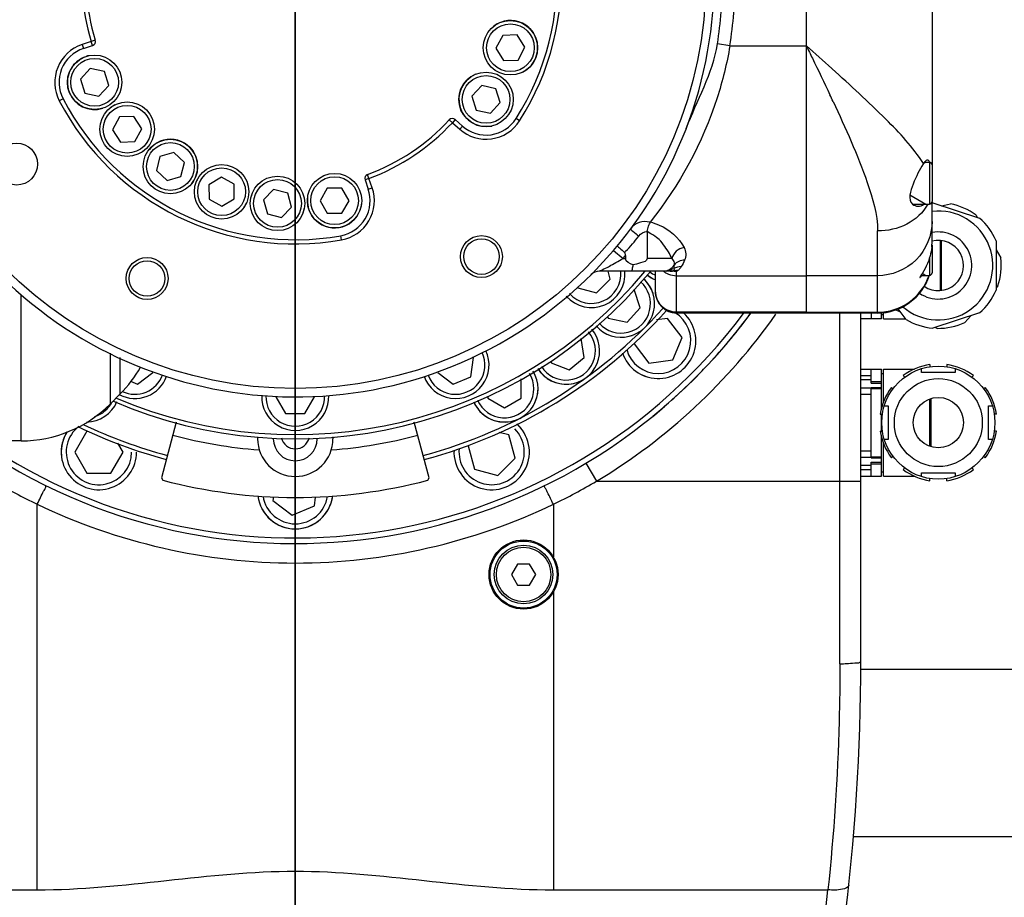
# Model space of a CAD drawing. Header units: millimetres. Extents: x 0 to 17835, y 0 to 12615.
# Tile 12 of 85: x 5727 to 5962, y 7820 to 8029. Entities that reach past the tile are written whole.
import ezdxf

# ---------------------------------------------------------------- set-up
doc = ezdxf.new("R2010")
doc.units = ezdxf.units.MM
doc.header["$LTSCALE"] = 980.925
doc.linetypes.add('CENTER', pattern=[0.6, 0.375, -0.075, 0.075, -0.075])
doc.layers.get('0').update_dxf_attribs({"linetype": 'CONTINUOUS'})
for name, color, linetype in [('204101000024_DXF_AXIS', 7, 'CONTINUOUS'), ('304102000093DXF_CONTINUOUS_LINE', 7, 'CONTINUOUS'), ('304103000038DXF_CONTINUOUS_LINE', 7, 'CONTINUOUS'), ('304103000039DXF_CONTINUOUS_LINE', 7, 'CONTINUOUS'), ('304103000041DXF_CONTINUOUS_LINE', 7, 'CONTINUOUS'), ('304103000042DXF_CONTINUOUS_LINE', 7, 'CONTINUOUS'), ('304104000324DXF_CONTINUOUS_LINE', 7, 'CONTINUOUS'), ('304104000340DXF_CONTINUOUS_LINE', 7, 'CONTINUOUS'), ('304301000079DXF_CONTINUOUS_LINE', 7, 'CONTINUOUS'), ('304304000080DXF_CONTINUOUS_LINE', 7, 'CONTINUOUS'), ('304304000082DXF_CONTINUOUS_LINE', 7, 'CONTINUOUS'), ('501023000035DXF_CONTINUOUS_LINE', 7, 'CONTINUOUS'), ('501023000049DXF_CONTINUOUS_LINE', 7, 'CONTINUOUS'), ('501023000100DXF_CONTINUOUS_LINE', 7, 'CONTINUOUS'), ('501023000123DXF_CONTINUOUS_LINE', 7, 'CONTINUOUS'), ('501023000159DXF_CONTINUOUS_LINE', 7, 'CONTINUOUS'), ('604006000004DXF_CONTINUOUS_LINE', 7, 'CONTINUOUS'), ('604006000005DXF_CONTINUOUS_LINE', 7, 'CONTINUOUS'), ('604006000008DXF_CONTINUOUS_LINE', 7, 'CONTINUOUS'), ('604007000001DXF_CONTINUOUS_LINE', 7, 'CONTINUOUS'), ('626001000004DXF_CONTINUOUS_LINE', 7, 'CONTINUOUS'), ('运动范围-老_DXF_DIMENSION', 7, 'CONTINUOUS')]:
    doc.layers.add(name, color=color, linetype=linetype)
doc.styles.get("Standard").update_dxf_attribs({"font": 'txt', "width": 0.7})
doc.dimstyles.new('DIMSTYLE_3', dxfattribs={"dimtxt": 135, "dimasz": 90, "dimexe": 1, "dimexo": 0, "dimgap": 2.25, "dimtad": 1, "dimdsep": 46, "dimtxsty": 'Standard', "dimblk": '_FILLED', "dimblk1": '_FILLED', "dimblk2": '_FILLED', "dimcen": 0.09, "dimclrt": 5, "dimazin": 2, "dimtp": 0.8, "dimtm": 0.8, "dimtfac": 1, "dimtofl": 0, "dimtmove": 0, "dimatfit": 3, "dimldrblk": '_FILLED', "dimfxl": 0, "dimtolj": 1, "dimarcsym": 0})

# ---------------------------------------------------------------- blocks, each defined once
blk = doc.blocks.new('_FILLED')
at = {"color": 0, "linetype": 'ByBlock'}
blk.add_solid([(0, 0), (-1, 0.1667), (-1, -0.1667)], dxfattribs=at)
blk = doc.blocks.new('*D3')
at = {"layer": '运动范围-老_DXF_DIMENSION', "color": 2, "linetype": 'Continuous', "transparency": 16777216}
for p, q in [((5377.39, 6235.98), (5377.39, 8447.51)), ((6272.39, 6734.48), (6272.39, 8447.51)), ((5377.39, 8432.51), (5824.89, 8432.51)), ((6272.39, 8432.51), (5824.89, 8432.51))]:
    blk.add_line(p, q, dxfattribs=at)
at = {"layer": '运动范围-老_DXF_DIMENSION', "color": 2, "linetype": 'Continuous', "transparency": 16777216, "xscale": 90, "yscale": 90, "zscale": 90}
for p, rotation in [((5377.39, 8432.51), 179.9999999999), ((6272.39, 8432.51), 359.9999999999)]:
    blk.add_blockref('_FILLED', p, dxfattribs=dict(at, rotation=rotation))
blk = doc.blocks.new('*D4')
at = {"layer": '运动范围-老_DXF_DIMENSION', "color": 2, "linetype": 'Continuous', "transparency": 16777216}
for p, q in [((5792.39, 7371.98), (5792.39, 8039.48)), ((6272.39, 6734.48), (6272.39, 7401.98)), ((5792.39, 7386.98), (6032.39, 7386.98)), ((6272.39, 7386.98), (6032.39, 7386.98))]:
    blk.add_line(p, q, dxfattribs=at)
at = {"layer": '运动范围-老_DXF_DIMENSION', "color": 2, "linetype": 'Continuous', "transparency": 16777216, "xscale": 90, "yscale": 90, "zscale": 90, "rotation": 180}
blk.add_blockref('_FILLED', (5792.39, 7386.98), dxfattribs=at)
at = {"layer": '运动范围-老_DXF_DIMENSION', "color": 2, "linetype": 'Continuous', "transparency": 16777216, "xscale": 90, "yscale": 90, "zscale": 90}
blk.add_blockref('_FILLED', (6272.39, 7386.98), dxfattribs=at)
blk = doc.blocks.new('*D5')
at = {"layer": '运动范围-老_DXF_DIMENSION', "color": 2, "linetype": 'Continuous', "transparency": 16777216}
for p, q in [((5792.39, 8039.48), (5792.39, 7371.98)), ((5377.39, 6235.98), (5377.39, 7401.98)), ((5584.89, 7386.98), (5020.53, 7386.98)), ((5377.39, 7386.98), (5584.89, 7386.98)), ((5792.39, 7386.98), (5584.89, 7386.98))]:
    blk.add_line(p, q, dxfattribs=at)
at = {"layer": '运动范围-老_DXF_DIMENSION', "color": 2, "linetype": 'Continuous', "transparency": 16777216, "xscale": 90, "yscale": 90, "zscale": 90, "rotation": 180}
blk.add_blockref('_FILLED', (5377.39, 7386.98), dxfattribs=at)
at = {"layer": '运动范围-老_DXF_DIMENSION', "color": 2, "linetype": 'Continuous', "transparency": 16777216, "xscale": 90, "yscale": 90, "zscale": 90}
blk.add_blockref('_FILLED', (5792.39, 7386.98), dxfattribs=at)

msp = doc.modelspace()

# ---------------------------------------------------------------- linework, layer by layer
at = {"layer": '204101000024_DXF_AXIS', "color": 7, "linetype": 'CENTER'}
msp.add_line((5792.391, 8039.479), (5792.391, 7979.479), dxfattribs=at)
at = {"layer": '304102000093DXF_CONTINUOUS_LINE', "color": 7, "linetype": 'Continuous'}
for p, q in [((5914.391, 7959.479), (5914.391, 8119.479)), ((5944.391, 8084.079), (5944.391, 7994.879)), ((5944.391, 7976.495), (5944.391, 7986.079)), ((5931.391, 7959.479), (5914.391, 7959.479))]:
    msp.add_line(p, q, dxfattribs=at)
at = {"layer": '304102000093DXF_CONTINUOUS_LINE', "color": 9, "linetype": 'Continuous'}
for p, q in [((5920.525, 8017.775), (5920.442, 8017.849)), ((5931.391, 7959.479), (5931.391, 7979.061)), ((5931.391, 7968.391), (5914.391, 7968.391)), ((5914.391, 7959.675), (5931.391, 7959.675))]:
    msp.add_line(p, q, dxfattribs=at)
for centre, radius, start, end in [((4734.628, 6696.695), 1775.276, 48.090107, 48.352049), ((5419.366, 7774.645), 553.884, 25.14244, 25.32629)]:
    msp.add_arc(centre, radius, start, end, dxfattribs=at)
at = {"layer": '304102000093DXF_CONTINUOUS_LINE', "color": 7, "linetype": 'Continuous'}
for centre, radius, start, end in [((5944.562, 7993.897), 2.544, 137.97356, 141.04963), ((5931.848, 7976.515), 12.543, 353.93181, 356.94724), ((5932.109, 7976.503), 12.282, 356.93588, 359.40218), ((5932.639, 7976.495), 11.752, 359.41358, 359.99887), ((5931.391, 7972.479), 13, 270, 342.12728)]:
    msp.add_arc(centre, radius, start, end, dxfattribs=at)
at = {"layer": '304102000093DXF_CONTINUOUS_LINE', "color": 9, "linetype": 'Continuous'}
for points, knots in [([(5914.391, 8023.256), (5914.871, 8022.267), (5916.759, 8018.382), (5918.637, 8014.492), (5920.014, 8011.582)], [0, 0, 0, 0, 0.2545014, 1, 1, 1, 1]), ([(5942.328, 7995.133), (5939.88, 7999.067), (5932.565, 8006.762), (5924.883, 8013.856), (5920.525, 8017.775)], [0, 0, 0, 0, 0.4415299, 1, 1, 1, 1]), ([(5920.772, 8009.974), (5923.743, 8003.642), (5928.202, 7993.736), (5931.391, 7983.007), (5931.391, 7979.061)], [0, 0, 0, 0, 0.6393142, 1, 1, 1, 1]), ([(5943.377, 7985.463), (5942.313, 7983.426), (5938.55, 7980.072), (5933.787, 7979.061), (5931.391, 7979.061)], [0, 0, 0, 0, 0.4895634, 1, 1, 1, 1]), ([(5944.391, 7981.359), (5944.391, 7978.049), (5941.609, 7971.15), (5934.706, 7968.391), (5931.391, 7968.391)], [0, 0, 0, 0, 0.4995661, 1, 1, 1, 1]), ([(5931.391, 7959.675), (5934.038, 7959.675), (5939.463, 7961.373), (5942.837, 7965.952), (5943.693, 7968.453)], [0, 0, 0, 0, 0.5003439, 1, 1, 1, 1])]:
    msp.add_open_spline(points, degree=3, knots=knots, dxfattribs=at)
at = {"layer": '304102000093DXF_CONTINUOUS_LINE', "color": 7, "linetype": 'Continuous'}
for points in [[(5943.304, 7995.979), (5943.059, 7995.979), (5942.837, 7995.782), (5942.673, 7995.6)], [(5943.819, 7995.531), (5943.724, 7995.738), (5943.532, 7995.979), (5943.304, 7995.979)], [(5939.727, 7985.476), (5940.078, 7985.159), (5940.584, 7984.979), (5941.058, 7984.979)], [(5941.058, 7984.979), (5941.539, 7984.979), (5942.035, 7985.156), (5942.428, 7985.433)]]:
    msp.add_open_spline(points, degree=3, dxfattribs=at)
for points, knots in [([(5942.328, 7995.133), (5941.367, 7993.585), (5939.959, 7990.92), (5938.543, 7986.543), (5939.727, 7985.476)], [0, 0, 0, 0, 0.5334509, 1, 1, 1, 1]), ([(5942.584, 7995.496), (5942.539, 7995.441), (5942.45, 7995.322), (5942.369, 7995.198), (5942.328, 7995.133)], [0, 0, 0, 0, 0.4784984, 1, 1, 1, 1]), ([(5944.321, 7975.189), (5944.246, 7974.49), (5943.799, 7972.093), (5942.663, 7969.89), (5941.737, 7968.436)], [0, 0, 0, 0, 0.2895572, 1, 1, 1, 1]), ([(5941.737, 7968.436), (5941.666, 7968.325), (5941.627, 7968.254), (5941.459, 7967.979), (5941.5, 7967.979)], [0, 0, 0, 0, 0.7660174, 1, 1, 1, 1]), ([(5941.5, 7967.979), (5941.522, 7967.979), (5941.714, 7968.146), (5941.858, 7968.306), (5941.991, 7968.469)], [0, 0, 0, 0, 0.0969014, 1, 1, 1, 1])]:
    msp.add_open_spline(points, degree=3, knots=knots, dxfattribs=at)
at = {"layer": '304103000038DXF_CONTINUOUS_LINE', "color": 9, "linetype": 'Continuous'}
for p, q in [((5922.391, 7875.752), (5922.391, 7959.479)), ((5861.73, 7923.647), (5864.298, 7919.357)), ((5864.298, 7919.357), (5927.391, 7919.357)), ((5730.781, 7821.839), (5730.781, 7913.855)), ((5854, 7913.855), (5854, 7901.265)), ((5854, 7892.893), (5854, 7821.839)), ((5680.391, 7821.839), (5730.781, 7821.839)), ((5854, 7821.839), (5919.543, 7821.839))]:
    msp.add_line(p, q, dxfattribs=at)
at = {"layer": '304103000038DXF_CONTINUOUS_LINE', "color": 7, "linetype": 'Continuous'}
msp.add_line((5927.391, 7876.479), (5927.391, 7959.479), dxfattribs=at)
msp.add_circle((5846.891, 7897.079), 8.25, dxfattribs=at)
at = {"layer": '304103000038DXF_CONTINUOUS_LINE', "color": 9, "linetype": 'Continuous'}
for centre, radius, start, end in [((5792.391, 8039.479), 140, 300.90565, 325.02138), ((5791.923, 8040.697), 140.809, 239.51242, 244.26464), ((5792.859, 8040.697), 140.809, 295.73533, 300.48762), ((5415.41, 7875.54), 506.986, 345.53919, 353.91962)]:
    msp.add_arc(centre, radius, start, end, dxfattribs=at)
at = {"layer": '304103000038DXF_CONTINUOUS_LINE', "color": 7, "linetype": 'Continuous'}
for centre, radius, start, end in [((5792.731, 8039.135), 134.526, 322.814, 323.63355), ((5793.274, 8038.717), 133.841, 319.60837, 322.81598), ((5793.197, 8038.803), 133.955, 316.18056, 319.34924), ((5793.722, 8038.344), 133.258, 319.35185, 319.6056), ((5792.617, 8039.354), 134.755, 314.38635, 316.18196), ((5792.225, 8039.758), 135.318, 311.26914, 314.38552), ((5792.024, 8039.985), 135.622, 309.19617, 311.26965), ((5792.673, 8038.912), 134.364, 296.85837, 297.16797), ((5792.584, 8039.087), 134.56, 297.16804, 297.76983), ((5427.391, 7876.479), 500, 345.36651, 360)]:
    msp.add_arc(centre, radius, start, end, dxfattribs=at)
at = {"layer": '304103000038DXF_CONTINUOUS_LINE', "color": 9, "linetype": 'Continuous'}
for points, knots in [([(5730.781, 7913.855), (5731.048, 7914.399), (5731.575, 7915.392), (5732.199, 7916.941), (5732.769, 7917.503), (5732.879, 7918.304), (5732.982, 7918.254)], [0, 0, 0, 0, 0.369598, 0.7080384, 0.9298998, 1, 1, 1, 1]), ([(5852.253, 7917.382), (5852.141, 7917.605), (5851.948, 7917.737), (5851.87, 7918.288), (5851.8, 7918.254)], [0, 0, 0, 0, 0.7621344, 1, 1, 1, 1]), ([(5854, 7913.855), (5853.543, 7914.788), (5852.963, 7915.965), (5852.376, 7917.138), (5852.253, 7917.382)], [0, 0, 0, 0, 0.7915985, 1, 1, 1, 1]), ([(5730.781, 7913.855), (5749.771, 7904.744), (5792.387, 7894.914), (5835.017, 7904.731), (5854, 7913.855)], [0, 0, 0, 0, 0.4999931, 1, 1, 1, 1]), ([(5922.391, 7875.752), (5923.571, 7875.752), (5924.771, 7876.016), (5927.391, 7875.962), (5927.391, 7876.479)], [0, 0, 0, 0, 0.6953221, 1, 1, 1, 1]), ([(5922.391, 7875.752), (5922.391, 7871.181), (5922.15, 7853.18), (5920.958, 7835.193), (5919.543, 7821.839)], [0, 0, 0, 0, 0.2539604, 1, 1, 1, 1]), ([(5730.781, 7821.839), (5751.371, 7821.839), (5792.391, 7830.738), (5833.41, 7821.839), (5854, 7821.839)], [0, 0, 0, 0, 0.5, 1, 1, 1, 1]), ([(5924.515, 7822.928), (5924.45, 7822.335), (5922.208, 7821.665), (5920.694, 7821.728), (5919.543, 7821.839)], [0, 0, 0, 0, 0.3402453, 1, 1, 1, 1])]:
    msp.add_open_spline(points, degree=3, knots=knots, dxfattribs=at)
at = {"layer": '304103000039DXF_CONTINUOUS_LINE', "color": 7, "linetype": 'Continuous'}
for radius, start, end in [(135, 235.04298, 323.6374), (133.658, 235.94426, 323.19172)]:
    msp.add_arc((5792.391, 8039.479), radius, start, end, dxfattribs=at)
at = {"layer": '304103000041DXF_CONTINUOUS_LINE', "color": 9, "linetype": 'Continuous'}
for p, q in [((5726.964, 7928.979), (5726.964, 7963.892)), ((5748.177, 7949.924), (5748.177, 7937.766)), ((5750.604, 7940.192), (5750.604, 7948.851))]:
    msp.add_line(p, q, dxfattribs=at)
at = {"layer": '304103000041DXF_CONTINUOUS_LINE', "color": 7, "linetype": 'Continuous'}
for p, q in [((5750.604, 7940.192), (5748.177, 7937.766)), ((5726.964, 7928.979), (5703.291, 7928.979))]:
    msp.add_line(p, q, dxfattribs=at)
for centre, radius, start, end in [((5792.391, 8039.479), 110, 246.74752, 320.42141), ((5792.391, 8039.479), 109, 246.95534, 319.96519), ((5729.391, 7961.405), 30, 315, 330.36107), ((5726.964, 7958.979), 30, 270, 315)]:
    msp.add_arc(centre, radius, start, end, dxfattribs=at)
at = {"layer": '304103000042DXF_CONTINUOUS_LINE', "color": 7, "linetype": 'Continuous'}
for p, q in [((5914.391, 7959.481), (5914.391, 8119.477)), ((5876.405, 7978.921), (5876.398, 7978.856)), ((5876.398, 7978.856), (5876.398, 7972.479)), ((5871.237, 7973.205), (5871.237, 7972.479)), ((5882.791, 7970.849), (5882.846, 7970.926)), ((5882.802, 7970.872), (5882.802, 7970.866)), ((5881.869, 7969.479), (5865.054, 7969.479)), ((5878.391, 7964.481), (5878.391, 7969.479)), ((5883.116, 7969.542), (5883.059, 7969.544)), ((5883.336, 7969.49), (5883.37, 7969.477)), ((5914.391, 7959.479), (5883.391, 7959.479))]:
    msp.add_line(p, q, dxfattribs=at)
at = {"layer": '304103000042DXF_CONTINUOUS_LINE', "color": 9, "linetype": 'Continuous'}
for p, q in [((5896.13, 8023.256), (5893.166, 8023.72)), ((5896.13, 8023.256), (5914.391, 8023.256)), ((5868.343, 7974.43), (5870.621, 7972.479)), ((5870.621, 7972.479), (5871.237, 7972.479)), ((5882.298, 7972.479), (5876.398, 7972.479)), ((5883.077, 7969.581), (5883.107, 7969.556)), ((5883.107, 7969.556), (5883.116, 7969.542)), ((5883.391, 7969.482), (5883.475, 7969.502)), ((5883.391, 7959.479), (5883.391, 7969.482)), ((5883.391, 7968.391), (5914.391, 7968.391)), ((5914.391, 7959.675), (5883.391, 7959.675))]:
    msp.add_line(p, q, dxfattribs=at)
at = {"layer": '304103000042DXF_CONTINUOUS_LINE', "color": 7, "linetype": 'Continuous'}
for points in [[(5871.237, 7973.205), (5871.222, 7973.436), (5871.176, 7973.637), (5871.098, 7973.801), (5870.996, 7973.922)], [(5883.059, 7969.544), (5882.975, 7969.544), (5882.808, 7969.534), (5882.629, 7969.518)], [(5883.116, 7969.542), (5883.176, 7969.535), (5883.226, 7969.526), (5883.269, 7969.516), (5883.304, 7969.503), (5883.336, 7969.49)]]:
    msp.add_lwpolyline(points, dxfattribs=at)
at = {"layer": '304103000042DXF_CONTINUOUS_LINE', "color": 9, "linetype": 'Continuous'}
msp.add_lwpolyline([(5883.475, 7969.502), (5883.564, 7969.531), (5883.647, 7969.568), (5883.719, 7969.609)], dxfattribs=at)
at = {"layer": '304103000042DXF_CONTINUOUS_LINE', "color": 7, "linetype": 'Continuous'}
for centre, radius, start, end in [((5792.391, 8039.479), 102, 351.11197, 359.71914), ((5865.054, 7966.479), 3, 90, 134.86768), ((5883.391, 7964.479), 5, 180, 270)]:
    msp.add_arc(centre, radius, start, end, dxfattribs=at)
at = {"layer": '304103000042DXF_CONTINUOUS_LINE', "color": 9, "linetype": 'Continuous'}
for centre, radius, start, end in [((5792.391, 8039.479), 105, 351.11196, 359.72716), ((5792.391, 8039.479), 103, 319.42179, 319.9512), ((5794.712, 8037.542), 99.33, 320.17184, 320.39093), ((5884.768, 7969.585), 2.365, 145.05484, 146.53907), ((5881.617, 7971.252), 1.232, 342.90032, 344.8327), ((5883.373, 7973.372), 4.976, 231.85708, 234.05243), ((5883.378, 7973.379), 4.985, 234.05699, 238.90908), ((5883.391, 7973.401), 5.01, 238.90729, 247.90536), ((5883.393, 8002.896), 33.421, 269.00284, 269.99678), ((5883.517, 7966.883), 2.734, 85.77808, 99.26753)]:
    msp.add_arc(centre, radius, start, end, dxfattribs=at)
for points, knots in [([(5896.13, 8023.256), (5895.427, 8019.039), (5891.675, 8003.983), (5884.158, 7989.899), (5877.071, 7981.208)], [0, 0, 0, 0, 0.2759914, 1, 1, 1, 1]), ([(5872.511, 7979.639), (5872.359, 7979.436), (5873.511, 7978.708), (5873.886, 7978.219), (5874.371, 7977.844)], [0, 0, 0, 0, 0.292795, 1, 1, 1, 1]), ([(5877.069, 7981.205), (5876.22, 7981.343), (5874.448, 7981.404), (5873.002, 7980.297), (5872.511, 7979.639)], [0, 0, 0, 0, 0.5116297, 1, 1, 1, 1]), ([(5877.071, 7981.209), (5877.822, 7981.022), (5881.095, 7979.976), (5883.925, 7977.45), (5885.186, 7975.106)], [0, 0, 0, 0, 0.2251486, 1, 1, 1, 1]), ([(5882.298, 7972.479), (5882.058, 7973.028), (5881.493, 7974.159), (5880.129, 7975.981), (5879.295, 7977.279), (5875.681, 7979.348), (5876.398, 7978.856)], [0, 0, 0, 0, 0.2026535, 0.4365138, 0.7060971, 1, 1, 1, 1]), ([(5865.054, 7969.479), (5864.736, 7969.43), (5866.615, 7970.172), (5867.605, 7970.866), (5869.559, 7971.859), (5870.621, 7972.479)], [0, 0, 0, 0, 0.1526404, 0.4165606, 1, 1, 1, 1]), ([(5882.299, 7972.479), (5882.419, 7972.344), (5882.755, 7971.905), (5882.905, 7971.292), (5882.806, 7970.93)], [0, 0, 0, 0, 0.3240899, 1, 1, 1, 1]), ([(5882.751, 7970.408), (5882.753, 7970.349), (5882.748, 7970.252), (5882.72, 7970.104), (5882.764, 7970.078)], [0, 0, 0, 0, 0.5338984, 1, 1, 1, 1]), ([(5882.802, 7970.866), (5882.791, 7970.785), (5882.748, 7970.635), (5882.748, 7970.48), (5882.751, 7970.408)], [0, 0, 0, 0, 0.5337361, 1, 1, 1, 1]), ([(5882.764, 7970.078), (5882.779, 7970.013), (5882.823, 7969.883), (5882.893, 7969.76), (5882.941, 7969.71)], [0, 0, 0, 0, 0.4905011, 1, 1, 1, 1]), ([(5882.795, 7970.889), (5882.798, 7970.889), (5882.804, 7970.884), (5882.803, 7970.877), (5882.802, 7970.872)], [0, 0, 0, 0, 0.3800814, 1, 1, 1, 1]), ([(5884.519, 7970.553), (5884.433, 7970.419), (5884.205, 7970.077), (5883.935, 7969.745), (5883.719, 7969.609)], [0, 0, 0, 0, 0.3835443, 1, 1, 1, 1]), ([(5882.811, 7969.479), (5882.744, 7969.481), (5882.601, 7969.484), (5882.458, 7969.49), (5882.382, 7969.495)], [0, 0, 0, 0, 0.4683157, 1, 1, 1, 1]), ([(5882.941, 7969.71), (5882.963, 7969.688), (5883.01, 7969.647), (5883.057, 7969.605), (5883.077, 7969.581)], [0, 0, 0, 0, 0.500215, 1, 1, 1, 1]), ([(5883.391, 7959.675), (5882.116, 7959.675), (5879.461, 7960.736), (5878.391, 7963.39), (5878.391, 7964.663)], [0, 0, 0, 0, 0.5004338, 1, 1, 1, 1])]:
    msp.add_open_spline(points, degree=3, knots=knots, dxfattribs=at)
at = {"layer": '304103000042DXF_CONTINUOUS_LINE', "color": 7, "linetype": 'Continuous'}
for points in [[(5885.699, 8003.514), (5888.282, 8010.214), (5892.056, 8016.625), (5893.166, 8023.72)], [(5872.957, 7970.968), (5872.236, 7971.22), (5871.237, 7971.716), (5871.237, 7972.479)]]:
    msp.add_open_spline(points, degree=3, dxfattribs=at)
for points, knots in [([(5876.404, 7978.921), (5876.488, 7979.345), (5876.641, 7979.992), (5876.904, 7980.671), (5877.163, 7981.075), (5877.069, 7981.205)], [0, 0, 0, 0, 0.5437573, 0.7980699, 1, 1, 1, 1]), ([(5869.356, 7975.632), (5869.21, 7975.457), (5870.265, 7974.764), (5870.568, 7974.292), (5870.996, 7973.922)], [0, 0, 0, 0, 0.2866923, 1, 1, 1, 1]), ([(5876.398, 7972.479), (5876.398, 7971.848), (5874.629, 7971.392), (5873.587, 7971.081), (5872.957, 7970.968)], [0, 0, 0, 0, 0.4963047, 1, 1, 1, 1]), ([(5872.957, 7970.968), (5872.924, 7970.601), (5872.851, 7970.204), (5872.713, 7969.479), (5872.56, 7969.479)], [0, 0, 0, 0, 0.7074516, 1, 1, 1, 1]), ([(5881.869, 7969.479), (5881.994, 7969.479), (5882.249, 7969.486), (5882.502, 7969.505), (5882.629, 7969.518)], [0, 0, 0, 0, 0.4957734, 1, 1, 1, 1])]:
    msp.add_open_spline(points, degree=3, knots=knots, dxfattribs=at)
at = {"layer": '304103000042DXF_CONTINUOUS_LINE', "color": 9, "linetype": 'Continuous'}
for points in [[(5871.237, 7974.215), (5872.407, 7975.303), (5873.399, 7976.575), (5874.371, 7977.844)], [(5874.371, 7977.844), (5874.83, 7978.459), (5875.638, 7978.959), (5876.404, 7978.921)], [(5885.186, 7975.105), (5883.894, 7974.951), (5882.484, 7973.767), (5882.299, 7972.479)], [(5885.186, 7975.106), (5885.663, 7974.219), (5885.771, 7972.996), (5885.333, 7972.09)], [(5880.257, 7969.479), (5881.224, 7969.479), (5882.283, 7970.068), (5882.795, 7970.889)], [(5881.004, 7969.479), (5881.563, 7969.479), (5882.323, 7969.656), (5882.531, 7970.175)], [(5884.519, 7970.553), (5883.914, 7970.582), (5883.268, 7970.415), (5882.764, 7970.078)], [(5885.333, 7972.089), (5884.416, 7972.146), (5883.355, 7971.693), (5882.829, 7970.94)], [(5885.333, 7972.09), (5885.085, 7971.566), (5884.82, 7971.048), (5884.519, 7970.553)], [(5881.506, 7968.758), (5882.099, 7968.518), (5882.751, 7968.391), (5883.391, 7968.391)]]:
    msp.add_open_spline(points, degree=3, dxfattribs=at)
at = {"layer": '304104000324DXF_CONTINUOUS_LINE', "color": 7, "linetype": 'Continuous'}
for p, q in [((5763.98, 7933.45), (5760.427, 7920.188)), ((5824.355, 7920.188), (5820.801, 7933.45)), ((5783.391, 7929.941), (5783.391, 7929.479)), ((5801.391, 7929.941), (5801.391, 7929.479)), ((5760.427, 7920.188), (5760.782, 7919.575)), ((5823.999, 7919.575), (5824.355, 7920.188))]:
    msp.add_line(p, q, dxfattribs=at)
for centre, radius, start, end in [((5792.391, 8039.479), 113, 255, 265.63828), ((5792.391, 8039.479), 113, 274.36172, 285), ((5792.391, 7929.479), 9, 180, 360), ((5792.391, 7929.479), 5.25, 180, 360), ((5792.391, 8039.479), 124, 255.23197, 284.76803)]:
    msp.add_arc(centre, radius, start, end, dxfattribs=at)
at = {"layer": '304104000340DXF_CONTINUOUS_LINE', "color": 7, "linetype": 'Continuous'}
for p, q in [((5743.703, 8024.296), (5741.487, 8023.557)), ((5741.803, 8022.608), (5744.02, 8023.347)), ((5832.295, 8004.104), (5830.547, 8005.654)), ((5829.883, 8004.906), (5831.632, 8003.356)), ((5809.039, 7991.283), (5809.802, 7989.075)), ((5810.747, 7989.401), (5809.984, 7991.61))]:
    msp.add_line(p, q, dxfattribs=at)
at = {"layer": '304104000340DXF_CONTINUOUS_LINE', "color": 9, "linetype": 'Continuous'}
for p, q in [((5744.658, 8024.593), (5743.703, 8024.296)), ((5744.02, 8023.347), (5743.703, 8024.296)), ((5741.487, 8023.557), (5741.803, 8022.608)), ((5736.952, 8010.62), (5736.065, 8010.158)), ((5829.883, 8004.906), (5829.148, 8005.584)), ((5830.547, 8005.654), (5829.883, 8004.906)), ((5845.946, 8005.36), (5845.103, 8005.898)), ((5831.632, 8003.356), (5832.295, 8004.104)), ((5809.984, 7991.61), (5809.039, 7991.283)), ((5809.984, 7991.61), (5809.639, 7992.548)), ((5809.802, 7989.075), (5810.747, 7989.401)), ((5803.417, 7976.944), (5803.244, 7977.928))]:
    msp.add_line(p, q, dxfattribs=at)
at = {"layer": '304104000340DXF_CONTINUOUS_LINE', "color": 7, "linetype": 'Continuous'}
for centre, radius in [((5792.391, 8039.479), 98), ((5725.873, 7995.033), 5), ((5836.836, 7972.961), 5), ((5836.836, 7972.961), 4.25), ((5757.008, 7967.729), 5), ((5757.008, 7967.729), 4.25)]:
    msp.add_circle(centre, radius, dxfattribs=at)
for centre, radius, start, end in [((5792.391, 8039.479), 100, 34.13654, 33.36346), ((5792.391, 8039.479), 62.5, 327.5, 40), ((5792.391, 8039.479), 63.5, 327.5, 40), ((5792.391, 8039.479), 51, 170.17996, 197.32004), ((5792.391, 8039.479), 50, 170.17996, 197.32004), ((5743.703, 8024.296), 1, 288.44356, 17.32004), ((5744.492, 8014.545), 9.5, 108.44356, 207.5), ((5744.492, 8014.545), 8.5, 108.44356, 207.5), ((5792.391, 8039.479), 63.5, 207.5, 280), ((5792.391, 8039.479), 62.5, 207.5, 280), ((5792.391, 8039.479), 50, 290.17996, 317.32004), ((5829.883, 8004.906), 1, 48.44356, 137.32004), ((5837.934, 8010.465), 9.5, 228.44356, 327.5), ((5837.934, 8010.465), 8.5, 228.44356, 327.5), ((5792.391, 8039.479), 51, 290.17996, 317.32004), ((5809.984, 7991.61), 1, 110.17996, 199.05644), ((5801.768, 7986.299), 8.5, 280, 19.05644), ((5801.768, 7986.299), 9.5, 280, 19.05644)]:
    msp.add_arc(centre, radius, start, end, dxfattribs=at)
at = {"layer": '304301000079DXF_CONTINUOUS_LINE', "color": 7, "linetype": 'Continuous'}
for centre, radius, start, end in [((5792.391, 8039.479), 118, 285.00054, 318.10347), ((5792.391, 8039.479), 119, 285.00099, 318.13986), ((5792.391, 8039.479), 118, 244.58967, 254.99926), ((5792.391, 8039.479), 119, 244.22812, 254.99901), ((5792.391, 7930.479), 3.4, 193.01851, 346.98635)]:
    msp.add_arc(centre, radius, start, end, dxfattribs=at)
at = {"layer": '304304000080DXF_CONTINUOUS_LINE', "color": 7, "linetype": 'Continuous'}
for p, q in [((5927.305, 7874.479), (6095.391, 7874.479)), ((6095.391, 7834.479), (5925.602, 7834.479))]:
    msp.add_line(p, q, dxfattribs=at)
at = {"layer": '304304000082DXF_CONTINUOUS_LINE', "color": 7, "linetype": 'Continuous'}
for p, q in [((5944.564, 7985.77), (5955.746, 7982.137)), ((5946.638, 7985.096), (5948.772, 7985.55)), ((5954.902, 7982.82), (5955.193, 7982.317)), ((5946.294, 7976.815), (5946.294, 7964.843)), ((5946.572, 7976.731), (5946.572, 7964.927)), ((5959.691, 7976.708), (5959.691, 7964.95)), ((5959.691, 7974.527), (5960.781, 7972.638)), ((5960.08, 7965.964), (5959.691, 7965.532)), ((5929.891, 7959.479), (5929.891, 7958.079)), ((5932.291, 7958.079), (5932.291, 7959.443)), ((5932.791, 7959.079), (5932.291, 7959.079)), ((5932.791, 7958.079), (5932.791, 7959.637)), ((5936.9, 7959.726), (5935.649, 7960.283)), ((5938.182, 7957.961), (5936.324, 7960.519)), ((5955.746, 7959.521), (5944.564, 7955.888)), ((5953.672, 7958.847), (5952.212, 7957.226)), ((5932.291, 7958.079), (5927.391, 7958.079)), ((5932.791, 7958.079), (5938.096, 7958.079)), ((5945.648, 7955.831), (5945.117, 7956.067)), ((5943.891, 7947.185), (5943.891, 7946.629)), ((5947.891, 7947.185), (5947.891, 7946.629)), ((5927.391, 7946.079), (5932.291, 7946.079)), ((5929.891, 7942.773), (5929.891, 7946.079)), ((5932.291, 7936.441), (5932.291, 7946.079)), ((5932.291, 7945.079), (5932.791, 7945.079)), ((5932.791, 7938.161), (5932.791, 7946.079)), ((5932.791, 7946.079), (5940.214, 7946.079)), ((5937.9, 7944.148), (5937.507, 7944.541)), ((5941.891, 7945.329), (5941.891, 7946.223)), ((5949.891, 7945.329), (5941.891, 7945.329)), ((5949.891, 7946.223), (5949.891, 7945.329)), ((5953.881, 7944.148), (5954.274, 7944.541)), ((5929.891, 7941.579), (5927.391, 7941.579)), ((5929.891, 7924.91), (5929.891, 7941.579)), ((5935.071, 7941.32), (5934.678, 7941.713)), ((5956.71, 7941.32), (5957.103, 7941.713)), ((5932.997, 7937.329), (5933.891, 7937.329)), ((5933.891, 7937.329), (5933.891, 7929.329)), ((5943.783, 7938.896), (5943.783, 7927.762)), ((5944.062, 7939.043), (5944.062, 7927.615)), ((5957.891, 7929.329), (5957.891, 7937.329)), ((5957.891, 7937.329), (5958.784, 7937.329)), ((5932.034, 7935.329), (5932.542, 7935.329)), ((5932.291, 7931.329), (5932.291, 7935.329)), ((5959.747, 7935.329), (5959.239, 7935.329)), ((5932.034, 7931.329), (5932.542, 7931.329)), ((5932.291, 7920.579), (5932.291, 7930.216)), ((5959.747, 7931.329), (5959.239, 7931.329)), ((5932.791, 7920.579), (5932.791, 7928.497)), ((5933.891, 7929.329), (5932.997, 7929.329)), ((5958.784, 7929.329), (5957.891, 7929.329)), ((5927.391, 7925.079), (5929.891, 7925.079)), ((5929.891, 7920.579), (5929.891, 7923.885)), ((5934.678, 7924.945), (5935.071, 7925.338)), ((5957.103, 7924.945), (5956.71, 7925.338)), ((5932.291, 7921.579), (5932.791, 7921.579)), ((5937.507, 7922.117), (5937.9, 7922.51)), ((5941.891, 7920.435), (5941.891, 7921.329)), ((5941.891, 7921.329), (5949.891, 7921.329)), ((5949.891, 7921.329), (5949.891, 7920.435)), ((5954.274, 7922.117), (5953.881, 7922.51)), ((5927.391, 7920.579), (5932.291, 7920.579)), ((5932.791, 7920.579), (5940.214, 7920.579)), ((5943.891, 7919.473), (5943.891, 7920.029)), ((5947.891, 7919.473), (5947.891, 7920.029))]:
    msp.add_line(p, q, dxfattribs=at)
at = {"layer": '304304000082DXF_CONTINUOUS_LINE', "color": 9, "linetype": 'Continuous'}
for p, q in [((5927.391, 7944.579), (5929.891, 7944.579)), ((5929.891, 7943.579), (5927.391, 7943.579)), ((5929.891, 7943.14), (5932.291, 7943.14)), ((5929.891, 7942.773), (5932.291, 7942.773)), ((5929.891, 7940.079), (5927.391, 7940.079)), ((5929.891, 7941.748), (5932.291, 7941.748)), ((5929.891, 7941.472), (5932.291, 7941.472)), ((5927.391, 7926.579), (5929.891, 7926.579)), ((5929.891, 7923.079), (5927.391, 7923.079)), ((5929.891, 7925.186), (5932.291, 7925.186)), ((5929.891, 7924.91), (5932.291, 7924.91)), ((5929.891, 7923.885), (5932.291, 7923.885)), ((5929.891, 7923.518), (5932.291, 7923.518)), ((5929.891, 7922.079), (5927.391, 7922.079))]:
    msp.add_line(p, q, dxfattribs=at)
at = {"layer": '304304000082DXF_CONTINUOUS_LINE', "color": 7, "linetype": 'Continuous'}
for radius in [13.5, 6]:
    msp.add_circle((5945.891, 7933.329), radius, dxfattribs=at)
at = {"layer": '304304000082DXF_CONTINUOUS_LINE', "color": 9, "linetype": 'Continuous'}
msp.add_circle((5945.891, 7933.329), 10.5, dxfattribs=at)
at = {"layer": '304304000082DXF_CONTINUOUS_LINE', "color": 7, "linetype": 'Continuous'}
for centre, radius, start, end in [((5945.891, 7970.829), 15, 95.07392, 95.75082), ((5945.891, 7970.829), 15, 53.07392, 78.92608), ((5945.891, 7970.829), 13, 229.29315, 96.62676), ((5945.891, 7970.829), 15, 23.07392, 48.92608), ((5945.891, 7970.829), 6, 235.58459, 104.70348), ((5945.891, 7970.829), 15, 341.07392, 6.92608), ((5945.891, 7970.829), 15, 311.07392, 336.92608), ((5945.891, 7970.829), 15, 239.07392, 264.92608), ((5945.891, 7970.829), 15, 269.07392, 294.92608), ((5945.891, 7933.329), 14, 98.21321, 126.78679), ((5945.891, 7933.329), 14, 53.21321, 81.78679), ((5945.891, 7933.329), 14, 143.21321, 171.78679), ((5945.891, 7933.329), 14, 8.21321, 36.78679), ((5945.891, 7933.329), 14, 188.21321, 216.78679), ((5945.891, 7933.329), 14, 323.21321, 351.78679), ((5945.891, 7933.329), 14, 233.21321, 261.78679), ((5945.891, 7933.329), 14, 278.21321, 306.78679)]:
    msp.add_arc(centre, radius, start, end, dxfattribs=at)
at = {"layer": '304304000082DXF_CONTINUOUS_LINE', "color": 9, "linetype": 'Continuous'}
msp.add_arc((5945.891, 7970.829), 8, 235.87116, 100.88198, dxfattribs=at)
at = {"layer": '501023000035DXF_CONTINUOUS_LINE', "color": 7, "linetype": 'Continuous'}
for p, q in [((5881.221, 7958.192), (5878.6, 7957.847)), ((5884.735, 7953.612), (5881.221, 7958.192)), ((5882.526, 7948.278), (5884.735, 7953.612)), ((5873.287, 7952.105), (5876.802, 7947.524)), ((5876.802, 7947.524), (5882.526, 7948.278)), ((5742.625, 7931.304), (5739.738, 7926.304)), ((5843.352, 7930.386), (5841.071, 7930.997)), ((5844.846, 7924.809), (5843.352, 7930.386)), ((5751.285, 7926.304), (5750.059, 7928.427)), ((5833.693, 7927.798), (5835.187, 7922.221)), ((5739.738, 7926.304), (5742.625, 7921.304)), ((5748.399, 7921.304), (5751.285, 7926.304)), ((5840.764, 7920.727), (5844.846, 7924.809)), ((5742.625, 7921.304), (5748.399, 7921.304)), ((5835.187, 7922.221), (5840.764, 7920.727)), ((5787.172, 7915.647), (5787.057, 7914.77)), ((5787.057, 7914.77), (5791.637, 7911.255)), ((5796.971, 7913.464), (5797.249, 7915.574)), ((5791.637, 7911.255), (5796.971, 7913.464))]:
    msp.add_line(p, q, dxfattribs=at)
for centre, start, end in [((5879.011, 7952.858), 198.79785, 47.38086), ((5839.269, 7926.304), 176.88871, 45), ((5745.512, 7926.304), 147.77343, 360), ((5792.391, 7916.979), 187.34871, 352.645)]:
    msp.add_arc(centre, 9, start, end, dxfattribs=at)
at = {"layer": '501023000035DXF_CONTINUOUS_LINE', "color": 9, "linetype": 'Continuous'}
for centre, start, end in [((5879.011, 7952.858), 195.61116, 58.9611), ((5745.512, 7926.304), 127.74815, 360), ((5839.269, 7926.304), 173.81996, 45), ((5792.391, 7916.979), 189.22581, 350.75445)]:
    msp.add_arc(centre, 7.8, start, end, dxfattribs=at)
at = {"layer": '501023000049DXF_CONTINUOUS_LINE', "color": 7, "linetype": 'Continuous'}
for p, q in [((5867.563, 7967.573), (5867.052, 7969.479)), ((5859.803, 7965.625), (5859.835, 7965.502)), ((5859.835, 7965.502), (5864.297, 7964.307)), ((5864.297, 7964.307), (5867.563, 7967.573)), ((5834.926, 7948.859), (5834.793, 7948.96)), ((5834.323, 7944.279), (5834.926, 7948.859)), ((5754.725, 7942.512), (5758.39, 7945.323)), ((5826.392, 7945.323), (5830.056, 7942.512)), ((5830.056, 7942.512), (5834.323, 7944.279)), ((5753.07, 7943.197), (5754.725, 7942.512)), ((5787.832, 7939.584), (5787.772, 7939.479)), ((5797.009, 7939.479), (5796.949, 7939.584)), ((5787.772, 7939.479), (5790.081, 7935.479)), ((5794.7, 7935.479), (5797.009, 7939.479)), ((5790.081, 7935.479), (5794.7, 7935.479))]:
    msp.add_line(p, q, dxfattribs=at)
for centre, start, end in [((5863.101, 7968.768), 221.17763, 5.1006), ((5830.659, 7947.091), 199.68238, 25.16474), ((5754.122, 7947.091), 242.41348, 340.38154), ((5792.391, 7939.479), 177.67117, 2.32911)]:
    msp.add_arc(centre, 8, start, end, dxfattribs=at)
at = {"layer": '501023000049DXF_CONTINUOUS_LINE', "color": 9, "linetype": 'Continuous'}
for centre, start, end in [((5863.101, 7968.768), 221.62814, 5.84097), ((5830.659, 7947.091), 200.26994, 25.45734), ((5754.122, 7947.091), 244.33979, 340.41415), ((5792.391, 7939.479), 177.94341, 2.05698)]:
    msp.add_arc(centre, 7, start, end, dxfattribs=at)
at = {"layer": '501023000100DXF_CONTINUOUS_LINE', "color": 2, "linetype": 'Continuous'}
for p, q in [((5942.353, 7995.167), (5942.894, 7995.479)), ((5939.091, 7987.675), (5942.894, 7985.479)), ((5942.062, 7968.959), (5942.894, 7968.479))]:
    msp.add_line(p, q, dxfattribs=at)
at = {"layer": '501023000100DXF_CONTINUOUS_LINE', "color": 7, "linetype": 'Continuous'}
for p, q in [((5942.583, 7995.479), (5943.791, 7995.479)), ((5944.391, 7994.879), (5944.391, 7986.079)), ((5939.728, 7985.479), (5943.791, 7985.479)), ((5944.391, 7975.642), (5944.391, 7969.079)), ((5941.767, 7968.479), (5943.791, 7968.479))]:
    msp.add_line(p, q, dxfattribs=at)
at = {"layer": '501023000100DXF_CONTINUOUS_LINE', "color": 9, "linetype": 'Continuous'}
for p, q in [((5943.791, 7995.479), (5943.791, 7985.479)), ((5943.791, 7972.703), (5943.791, 7968.479))]:
    msp.add_line(p, q, dxfattribs=at)
at = {"layer": '501023000100DXF_CONTINUOUS_LINE', "color": 7, "linetype": 'Continuous'}
for centre, start, end in [((5943.791, 7994.879), 0, 90), ((5943.791, 7986.079), 270, 360), ((5943.791, 7969.079), 270, 360)]:
    msp.add_arc(centre, 0.6, start, end, dxfattribs=at)
at = {"layer": '501023000123DXF_CONTINUOUS_LINE', "color": 7, "linetype": 'Continuous'}
for p, q in [((5874.69, 7960.737), (5873.263, 7965.13)), ((5871.6, 7957.304), (5874.69, 7960.737)), ((5866.959, 7958.643), (5867.082, 7958.265)), ((5867.082, 7958.265), (5871.6, 7957.304)), ((5861.359, 7948.832), (5860.637, 7953.394)), ((5853.386, 7948.033), (5853.458, 7947.58)), ((5853.458, 7947.58), (5857.77, 7945.925)), ((5857.77, 7945.925), (5861.359, 7948.832)), ((5846.33, 7939.159), (5846.33, 7943.778)), ((5838.33, 7939.671), (5838.33, 7939.159)), ((5838.33, 7939.159), (5842.33, 7936.849)), ((5842.33, 7936.849), (5846.33, 7939.159))]:
    msp.add_line(p, q, dxfattribs=at)
for centre, start, end in [((5881.383, 7974.823), 231.18131, 248.06251), ((5870.172, 7961.697), 221.54567, 48.45334), ((5857.047, 7950.487), 212.23736, 39.90388), ((5842.33, 7941.468), 203.24742, 31.02719), ((5742.452, 7941.468), 270.90914, 336.98109)]:
    msp.add_arc(centre, 8, start, end, dxfattribs=at)
at = {"layer": '501023000123DXF_CONTINUOUS_LINE', "color": 9, "linetype": 'Continuous'}
for centre, start, end in [((5881.383, 7974.823), 231.75469, 244.73595), ((5870.172, 7961.697), 221.83425, 48.64716), ((5857.047, 7950.487), 212.53562, 39.99598), ((5842.33, 7941.468), 203.2857, 30.97211), ((5742.452, 7941.468), 287.48771, 332.73396)]:
    msp.add_arc(centre, 7, start, end, dxfattribs=at)
at = {"layer": '501023000159DXF_CONTINUOUS_LINE', "color": 7, "linetype": 'Continuous'}
for p, q in [((5841.912, 8025.73), (5840.286, 8022.671)), ((5845.374, 8025.851), (5841.912, 8025.73)), ((5847.21, 8022.913), (5845.374, 8025.851)), ((5840.286, 8022.671), (5842.121, 8019.733)), ((5845.583, 8019.854), (5847.21, 8022.913)), ((5842.121, 8019.733), (5845.583, 8019.854)), ((5743.45, 8017.848), (5741.11, 8015.294)), ((5746.832, 8017.099), (5743.45, 8017.848)), ((5747.874, 8013.795), (5746.832, 8017.099)), ((5741.11, 8015.294), (5742.152, 8011.991)), ((5745.534, 8011.241), (5747.874, 8013.795)), ((5836.892, 8013.769), (5834.552, 8011.215)), ((5840.274, 8013.019), (5836.892, 8013.769)), ((5841.316, 8009.715), (5840.274, 8013.019)), ((5742.152, 8011.991), (5745.534, 8011.241)), ((5834.552, 8011.215), (5835.593, 8007.911)), ((5835.593, 8007.911), (5838.975, 8007.161)), ((5838.975, 8007.161), (5841.316, 8009.715)), ((5750.425, 8006.284), (5748.799, 8003.225)), ((5753.887, 8006.404), (5750.425, 8006.284)), ((5755.723, 8003.467), (5753.887, 8006.404)), ((5748.799, 8003.225), (5750.635, 8000.287)), ((5754.097, 8000.408), (5755.723, 8003.467)), ((5750.635, 8000.287), (5754.097, 8000.408)), ((5760.073, 7996.834), (5759.265, 7993.465)), ((5763.395, 7997.817), (5760.073, 7996.834)), ((5765.908, 7995.433), (5763.395, 7997.817)), ((5765.099, 7992.065), (5765.908, 7995.433)), ((5759.265, 7993.465), (5761.777, 7991.081)), ((5761.777, 7991.081), (5765.099, 7992.065)), ((5774.75, 7991.885), (5771.78, 7990.1)), ((5777.779, 7990.205), (5774.75, 7991.885)), ((5771.78, 7990.1), (5771.841, 7986.637)), ((5777.84, 7986.741), (5777.779, 7990.205)), ((5787.228, 7988.984), (5784.8, 7986.513)), ((5790.582, 7988.116), (5787.228, 7988.984)), ((5800.036, 7989.299), (5798.304, 7986.299)), ((5803.5, 7989.299), (5800.036, 7989.299)), ((5805.232, 7986.299), (5803.5, 7989.299)), ((5771.841, 7986.637), (5774.87, 7984.957)), ((5774.87, 7984.957), (5777.84, 7986.741)), ((5784.8, 7986.513), (5785.726, 7983.175)), ((5791.508, 7984.778), (5790.582, 7988.116)), ((5789.08, 7982.307), (5791.508, 7984.778)), ((5798.304, 7986.299), (5800.036, 7983.299)), ((5803.5, 7983.299), (5805.232, 7986.299)), ((5785.726, 7983.175), (5789.08, 7982.307)), ((5800.036, 7983.299), (5803.5, 7983.299))]:
    msp.add_line(p, q, dxfattribs=at)
for centre in [(5843.748, 8022.792), (5744.492, 8014.545), (5837.934, 8010.465), (5752.261, 8003.346), (5762.586, 7994.449), (5774.81, 7988.421), (5788.154, 7985.645), (5801.768, 7986.299)]:
    msp.add_circle(centre, 6.5, dxfattribs=at)
at = {"layer": '501023000159DXF_CONTINUOUS_LINE', "color": 9, "linetype": 'Continuous'}
for centre in [(5843.748, 8022.792), (5744.492, 8014.545), (5837.934, 8010.465), (5752.261, 8003.346), (5762.586, 7994.449), (5774.81, 7988.421), (5788.154, 7985.645), (5801.768, 7986.299)]:
    msp.add_circle(centre, 5.7, dxfattribs=at)
at = {"layer": '604006000004DXF_CONTINUOUS_LINE', "color": 7, "linetype": 'Continuous'}
for centre, start, end in [((5843.748, 8022.792), 296.66097, 127.34628), ((5744.492, 8014.545), 112.84628, 287.5), ((5744.492, 8014.545), 102.16097, 107.5), ((5837.934, 8010.465), 112.84628, 282.16097), ((5752.261, 8003.346), 116.66097, 127.34628), ((5762.586, 7994.449), 321.84628, 141.84628), ((5752.261, 8003.346), 302, 307.34628), ((5774.81, 7988.421), 151, 156.34628), ((5788.154, 7985.645), 160.16097, 165.5), ((5801.768, 7986.299), 174.66097, 354.66097), ((5774.81, 7988.421), 325.66097, 336.34628), ((5788.154, 7985.645), 340.16097, 350.84628)]:
    msp.add_arc(centre, 6.5, start, end, dxfattribs=at)
at = {"layer": '604006000005DXF_CONTINUOUS_LINE', "color": 7, "linetype": 'Continuous'}
for centre, start, end in [((5881.383, 7974.823), 231.07189, 248.03647), ((5870.172, 7961.697), 17.94642, 48.33396), ((5863.101, 7968.768), 221.20543, 225.61123), ((5870.172, 7961.697), 286.93628, 289.06043), ((5857.047, 7950.487), 8.94642, 9), ((5830.659, 7947.091), 199.71751, 203.11123), ((5857.047, 7950.487), 212.11548, 279), ((5754.122, 7947.091), 242.39926, 246.21429), ((5792.391, 7939.479), 177.70697, 181.28571), ((5842.33, 7941.468), 203.12908, 359.94642)]:
    msp.add_arc(centre, 8, start, end, dxfattribs=at)
at = {"layer": '604006000008DXF_CONTINUOUS_LINE', "color": 7, "linetype": 'Continuous'}
for centre, start, end in [((5879.011, 7952.858), 242.15665, 252.84979), ((5839.269, 7926.304), 39.65665, 48.19416), ((5745.512, 7926.304), 147.77941, 185.34979), ((5792.391, 7916.979), 207.84979, 352.64227)]:
    msp.add_arc(centre, 9, start, end, dxfattribs=at)
at = {"layer": '604007000001DXF_CONTINUOUS_LINE', "color": 7, "linetype": 'Continuous'}
msp.add_circle((5846.891, 7897.079), 8, dxfattribs=at)
at = {"layer": '626001000004DXF_CONTINUOUS_LINE', "color": 7, "linetype": 'Continuous'}
for p, q in [((5845.447, 7899.579), (5844.004, 7897.079)), ((5848.334, 7899.579), (5845.447, 7899.579)), ((5849.777, 7897.079), (5848.334, 7899.579)), ((5844.004, 7897.079), (5845.447, 7894.579)), ((5848.334, 7894.579), (5849.777, 7897.079)), ((5845.447, 7894.579), (5848.334, 7894.579))]:
    msp.add_line(p, q, dxfattribs=at)
msp.add_circle((5846.891, 7897.079), 7, dxfattribs=at)
at = {"layer": '626001000004DXF_CONTINUOUS_LINE', "color": 9, "linetype": 'Continuous'}
msp.add_circle((5846.891, 7897.079), 6.5, dxfattribs=at)

# ---------------------------------------------------------------- dimensions: what is measured, and where the dimension line sits
at = {"layer": '运动范围-老_DXF_DIMENSION', "color": 2, "linetype": 'Continuous'}
for base, p1, picture, middle in [((5377.391, 8432.512), (6272.391, 6734.479), '*D3', (5683.141, 8432.512)), ((5377.391, 7386.979), (5792.391, 8039.479), '*D5', (5020.529, 7386.979))]:
    dim = msp.add_linear_dim(base=base, p1=p1, p2=(5377.391, 6235.979), angle=180, dimstyle='DIMSTYLE_3', dxfattribs=at)
    dim.commit()
    dim.dimension.update_dxf_attribs({"geometry": picture, "text_midpoint": middle, "dimtype": 160})
dim = msp.add_linear_dim(base=(6272.391, 7386.979), p1=(5792.391, 8039.479), p2=(6272.391, 6734.479), dimstyle='DIMSTYLE_3', dxfattribs=at)
dim.commit()
dim.dimension.update_dxf_attribs({"geometry": '*D4', "text_midpoint": (5890.641, 7386.979), "dimtype": 160})

doc.saveas('drawing.dxf')
